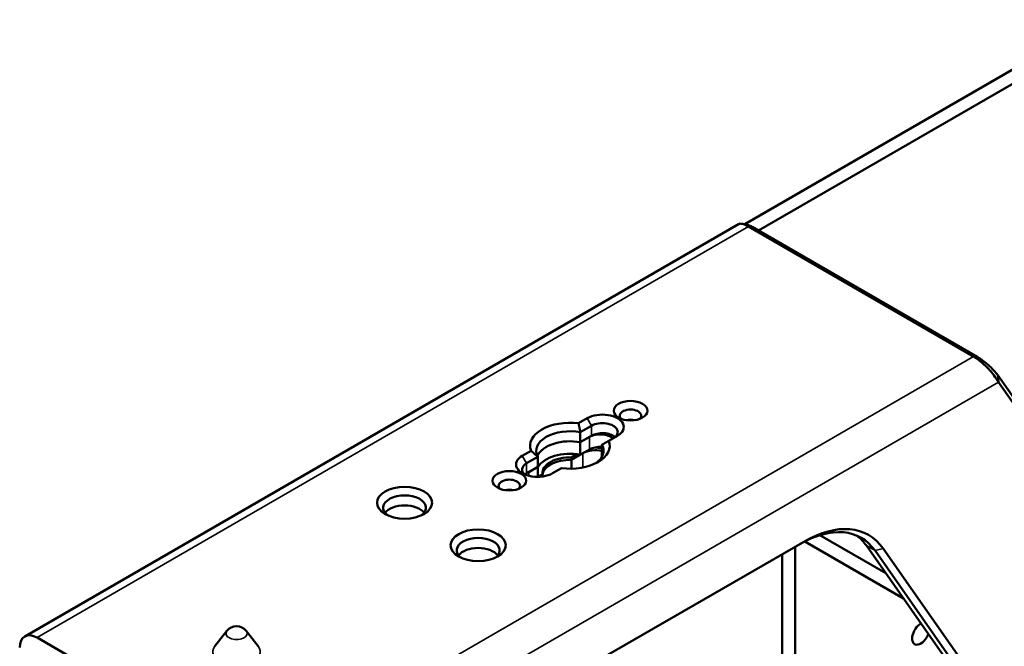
# Paper-space layout 'Sheet_1' of a CAD drawing. Header units: millimetres. Extents: x 0.8 to 58.3, y 0.8 to 58.3.
# Tile 16 of 42: x 41.1 to 47.4, y 10.9 to 14.9. Entities that reach past the tile are written whole.
import ezdxf

# ---------------------------------------------------------------- set-up
doc = ezdxf.new("R2010")
doc.units = ezdxf.units.MM
doc.layers.add('Visible (ISO)', color=7, linetype='Continuous', lineweight=50)
doc.layers.add('Visible Narrow (ISO)', color=7, linetype='Continuous', lineweight=35)

psp = doc.layouts.new('Sheet_1')

# ---------------------------------------------------------------- linework, layer by layer
at = {"layer": 'Visible (ISO)'}
for p, q in [((48.01144, 14.94989), (45.73536, 13.6358)), ((48.01062, 14.85707), (45.82446, 13.59489)), ((41.1053, 10.98783), (45.69398, 13.6371)), ((45.75859, 13.62115), (47.20621, 12.78536)), ((45.7827, 13.61899), (47.23032, 12.78321)), ((47.36205, 12.66639), (48.02907, 11.71746)), ((47.36205, 12.66639), (47.36578, 12.62033)), ((47.36578, 12.62033), (48.0328, 11.67139)), ((44.72235, 12.38961), (44.66604, 12.3571)), ((44.75019, 12.34139), (44.67778, 12.29959)), ((44.67778, 12.29959), (44.67778, 12.23529)), ((44.67778, 12.23529), (44.75019, 12.2771)), ((44.67778, 12.23529), (44.73627, 12.26906)), ((44.67778, 12.23529), (44.67778, 12.15493)), ((44.86091, 12.24459), (44.91723, 12.2771)), ((44.36108, 12.18103), (44.30477, 12.14852)), ((44.65581, 12.15832), (44.62086, 12.13814)), ((44.67778, 12.15493), (44.73627, 12.1887)), ((44.81698, 12.15493), (44.81698, 12.21922)), ((44.40502, 12.14211), (44.33261, 12.1003)), ((44.40502, 12.07781), (44.40502, 12.14211)), ((44.67778, 12.15493), (44.62086, 12.12206)), ((44.62086, 12.13814), (44.62086, 12.06517)), ((44.62086, 12.12206), (44.62086, 12.06517)), ((44.81698, 12.14211), (44.81698, 12.15493)), ((44.33261, 12.03601), (44.40502, 12.07781)), ((44.34653, 12.04405), (44.40502, 12.07781)), ((44.40502, 12.01272), (44.40502, 12.07781)), ((44.43411, 12.03032), (44.40502, 12.01352)), ((44.43411, 12.01487), (44.43411, 12.03032)), ((44.49964, 12.03601), (44.55596, 12.06852)), ((44.76962, 10.81935), (46.1185, 11.59812)), ((46.75575, 11.2317), (46.1206, 11.59841)), ((46.21809, 11.63856), (46.64166, 11.394)), ((46.06001, 10.60473), (46.06001, 11.56436)), ((46.51716, 11.57113), (47.26619, 10.50552)), ((46.57284, 11.53898), (47.32187, 10.47337)), ((47.37382, 10.48729), (46.62479, 11.5529)), ((45.97649, 11.51614), (45.97649, 10.65295)), ((42.40516, 11.02342), (42.32846, 10.92441)), ((42.52966, 11.02342), (42.60635, 10.92441)), ((41.18404, 10.98003), (42.63166, 10.14424))]:
    psp.add_line(p, q, dxfattribs=at)
psp.add_arc((42.46741, 10.97521), 0.07874, 37.761244, 142.238756, dxfattribs=at)
for centre, major_axis in [((45.00074, 12.43783), (-0.10827, 0)), ((44.22125, 11.98779), (-0.10827, 0)), ((43.54755, 11.84635), (-0.17717, 0)), ((44.02081, 11.57311), (-0.17717, 0))]:
    psp.add_ellipse(centre, major_axis=major_axis, ratio=0.5773503, dxfattribs=at)
for centre, major_axis, start_param, end_param in [((44.81979, 12.33336), (0.1378, 0), 5.4977871, 8.6393805), ((45.00074, 12.40568), (0.0689, 0), 5.753715, 9.9542483), ((44.611, 12.21281), (-0.25591, 0), 4.495602, 6.4999724), ((44.81979, 12.30121), (0.09843, 0), 5.4977868, 8.6393798), ((45.00074, 12.34139), (0.0689, 0), 1.141208, 2.0003846), ((45.00074, 12.34139), (-0.0689, 0), 4.2828007, 5.1419773), ((44.611, 12.18066), (-0.21654, 0), 4.3988531, 6.5967211), ((44.80587, 12.22888), (-0.09843, 0), 3.7256334, 5.4977871), ((44.81979, 12.23692), (0.09843, 0), 0.6012642, 2.3561945), ((44.611, 12.11637), (-0.21654, 0), 4.3988526, 6.0231334), ((44.611, 12.11637), (-0.21654, 0), 4.3988527, 6.0231334), ((44.611, 12.21281), (0.25591, 0), 4.495602, 6.4999724), ((44.611, 12.03601), (-0.21654, 0), 4.3988527, 5.969649), ((44.77803, 12.11637), (-0.11811, 0), 4.3763581, 5.4977871), ((44.80587, 12.14852), (0.09843, 0), 1.457707, 2.3561945), ((44.77803, 12.13245), (-0.11811, 0), 4.3763581, 4.8226556), ((44.611, 12.18066), (0.21654, 0), 5.5850065, 6.5967211), ((44.40221, 12.09226), (-0.1378, 0), 5.4977871, 8.6393805), ((44.40221, 12.06012), (-0.09843, 0), 5.4977868, 6.8844495), ((44.611, 12.03601), (-0.17717, 0), 4.6567185, 6.3388558), ((44.611, 12.01994), (-0.17717, 0), 4.6567185, 6.2275148), ((44.611, 12.11637), (0.21654, 0), 0.2600519, 0.3135363), ((44.611, 12.11637), (0.21654, 0), 0.2600519, 0.3135363), ((44.40221, 11.99583), (0.09843, 0), 2.3561944, 2.5403284), ((44.41613, 12.00386), (-0.09843, 0), 5.4977871, 5.8803165), ((44.22125, 11.95565), (0.0689, 0), 5.753715, 9.9542483), ((44.22125, 11.89135), (0.0689, 0), 1.141208, 2.0003846), ((44.22125, 11.89135), (-0.0689, 0), 4.2828007, 5.1419773), ((43.54755, 11.8142), (0.1378, 0), 5.6320478, 10.0759154), ((43.54755, 11.74991), (0.1378, 0), 0.4159521, 2.7256406), ((46.1185, 10.92307), (0.41339, 0.71601), 6.0213859, 7.0685835), ((46.09066, 10.93914), (0.3937, 0.68191), 6.0213859, 7.0685835), ((44.02081, 11.54097), (0.1378, 0), 5.6320478, 10.0759154), ((46.03498, 10.97128), (0.3937, 0.68191), 6.0213859, 6.2124156), ((44.02081, 11.47668), (0.1378, 0), 0.4159521, 2.7256406), ((46.86734, 11.00655), (-0.03937, -0.06819), 3.9079191, 8.1348527), ((41.18404, 10.85145), (-0.07874, 0.13638), 5.4977873, 7.0685835)]:
    psp.add_ellipse(centre, major_axis=major_axis, ratio=0.5773503, start_param=start_param, end_param=end_param, dxfattribs=at)
for points, knots in [([(45.69398, 13.63711), (45.69602, 13.63828), (45.69843, 13.6391), (45.70766, 13.64056), (45.716, 13.63949), (45.73573, 13.63312), (45.74675, 13.62809), (45.75859, 13.62115)], [-0.32048759, -0.32048759, -0.32048759, -0.32048759, -0.26283331, -0.26283331, -0.12864239, -0.12864239, -0.000001, -0.000001, -0.000001, -0.000001]), ([(45.7827, 13.61899), (45.77345, 13.62436), (45.76521, 13.62834), (45.7544, 13.63233), (45.75067, 13.63341), (45.74737, 13.63392)], [0.000001, 0.000001, 0.000001, 0.000001, 0.09935481, 0.09935481, 0.15589454, 0.15589454, 0.15589454, 0.15589454]), ([(47.20621, 12.78536), (47.21724, 12.77911), (47.22881, 12.77129), (47.24066, 12.76234), (47.24121, 12.76192), (47.24176, 12.7615), (47.24231, 12.76108), (47.25403, 12.75215), (47.26597, 12.74212), (47.27755, 12.73143), (47.27824, 12.73079), (47.27894, 12.73015), (47.27963, 12.7295), (47.29142, 12.71851), (47.30281, 12.70688), (47.31333, 12.69505), (47.31373, 12.69461), (47.31412, 12.69416), (47.31451, 12.69372), (47.32537, 12.68143), (47.3353, 12.66899), (47.34406, 12.65659), (47.35283, 12.64419), (47.36037, 12.63189), (47.36578, 12.62033)], [0, 0, 0, 0, 0.1911007, 0.1911007, 0.1911007, 0.2, 0.2, 0.2, 0.3886714, 0.3886714, 0.3886714, 0.4, 0.4, 0.4, 0.5927468, 0.5927468, 0.5927468, 0.6, 0.6, 0.6, 0.8, 0.8, 0.8, 1, 1, 1, 1]), ([(47.36205, 12.66639), (47.35529, 12.67608), (47.34578, 12.68739), (47.3251, 12.70908), (47.31352, 12.72032), (47.28727, 12.74319), (47.27505, 12.75288), (47.25785, 12.76547), (47.25199, 12.76956), (47.24076, 12.77697), (47.23539, 12.7803), (47.23032, 12.78321)], [0.00000001, 0.00000001, 0.00000001, 0.00000001, 0.14744153, 0.14744153, 0.26822738, 0.26822738, 0.37808967, 0.37808967, 0.43539315, 0.43539315, 0.49073784, 0.49073784, 0.49073784, 0.49073784])]:
    psp.add_open_spline(points, degree=3, knots=knots, dxfattribs=at)
psp.add_open_spline([(45.71405, 13.63923), (45.72532, 13.63739), (45.73649, 13.63559), (45.74737, 13.63391)], degree=3, dxfattribs=at)
for points, weights in [([(44.66604, 12.3571), (44.67269, 12.327), (44.67778, 12.29959)], [0.999999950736, 0.999999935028, 0.999999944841]), ([(44.86091, 12.24459), (44.83817, 12.23146), (44.81698, 12.21922)], [0.999999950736, 0.999999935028, 0.999999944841]), ([(44.36108, 12.18103), (44.38383, 12.16022), (44.40502, 12.14211)], [0.999999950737, 0.999999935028, 0.999999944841])]:
    psp.add_rational_spline(points, weights, degree=2, dxfattribs=at)
at = {"layer": 'Visible Narrow (ISO)'}
for p, q in [((45.75859, 13.62115), (41.18404, 10.98003)), ((45.7827, 13.61899), (45.75859, 13.62115)), ((42.63166, 10.14424), (47.20621, 12.78536)), ((47.20621, 12.78536), (47.23032, 12.78321)), ((47.36578, 12.62033), (42.74301, 9.95137)), ((44.75019, 12.34139), (44.72235, 12.38961)), ((44.75019, 12.2771), (44.75019, 12.34139)), ((44.73627, 12.1887), (44.73627, 12.26906)), ((44.69452, 12.07315), (44.69452, 12.16459)), ((44.69452, 12.07315), (44.69452, 12.16459)), ((44.30477, 12.14852), (44.33261, 12.1003)), ((44.33261, 12.1003), (44.33261, 12.03601)), ((44.34653, 12.04405), (44.34653, 12.01949)), ((46.57284, 11.53898), (46.51716, 11.57113)), ((46.62479, 11.5529), (46.57284, 11.53898))]:
    psp.add_line(p, q, dxfattribs=at)
for centre, major_axis, start_param, end_param in [((42.46741, 11.00735), (0.06819, 0), 2.7210583, 6.7037196), ((42.46741, 10.88854), (-0.15221, 0), 5.862651, 9.8453123)]:
    psp.add_ellipse(centre, major_axis=major_axis, ratio=0.5773503, start_param=start_param, end_param=end_param, dxfattribs=at)

doc.saveas('drawing.dxf')
